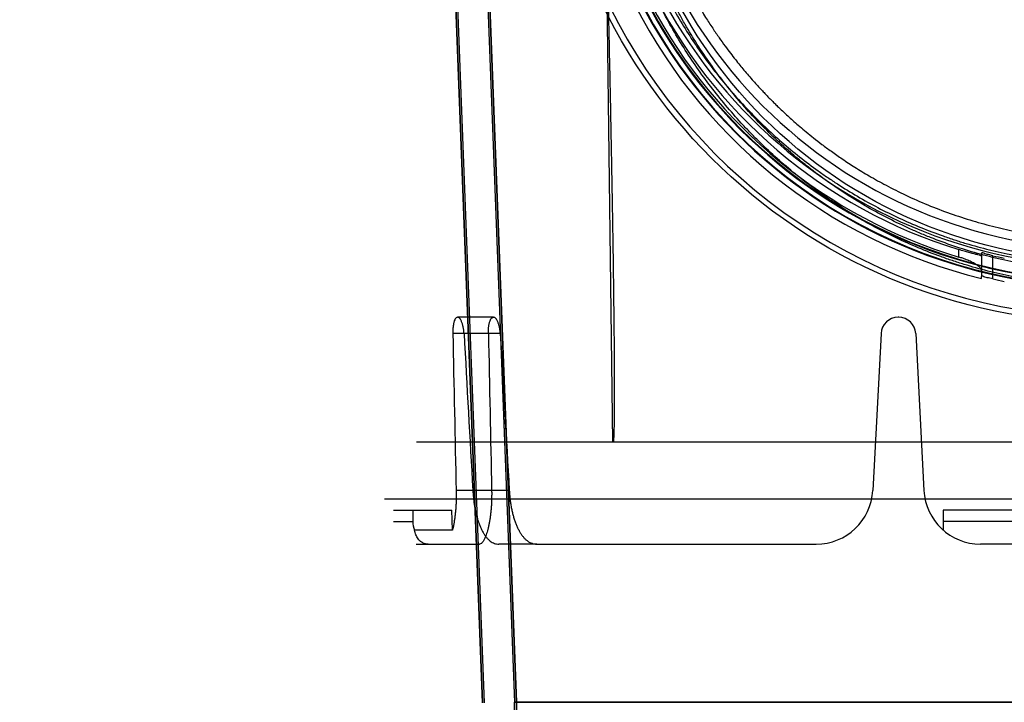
# Model space of a CAD drawing. Header units: millimetres. Extents: x 0 to 297, y 0 to 210.
# Tile 166 of 256: x 55.728 to 56.335, y 159.031 to 159.452. Entities that reach past the tile are written whole.
import ezdxf

# ---------------------------------------------------------------- set-up
doc = ezdxf.new("R2010")
doc.units = ezdxf.units.MM
doc.header["$LTSCALE"] = 16.335
doc.layers.get('0').update_dxf_attribs({"linetype": 'CONTINUOUS'})
for name, color, linetype in [('AXES_REF', 7, 'CONTINUOUS'), ('INTFCLR_1', 7, 'CONTINUOUS'), ('INTFCLR_144815', 7, 'CONTINUOUS'), ('INTFCLR_72935', 7, 'CONTINUOUS')]:
    doc.layers.add(name, color=color, linetype=linetype)

msp = doc.modelspace()

# ---------------------------------------------------------------- linework, layer by layer
at = {"color": 7, "linetype": 'Continuous'}
for radius in [6.78708, 6.7865, 6.74304]:
    msp.add_circle((57.46373, 154.71146), radius, dxfattribs=at)
msp.add_arc((57.46373, 154.71146), 6.72, 278.277129, 261.722871, dxfattribs=at)
at = {"layer": 'AXES_REF', "color": 9, "linetype": 'Continuous'}
msp.add_circle((57.46373, 154.71146), 6.19116, dxfattribs=at)
at = {"layer": 'INTFCLR_1', "color": 6, "linetype": 'Continuous'}
for p, q in [((56.01345, 159.03045), (55.97712, 159.98135)), ((56.01468, 159.03048), (55.97835, 159.98142)), ((56.01649, 159.46865), (56.03321, 159.03083)), ((56.01772, 159.4687), (56.03445, 159.03086)), ((56.03321, 158.63314), (56.03321, 159.03084)), ((56.03321, 159.03084), (56.76586, 159.03084)), ((56.03445, 159.03086), (56.03445, 158.63314))]:
    msp.add_line(p, q, dxfattribs=at)
at = {"layer": 'INTFCLR_1', "color": 9, "linetype": 'Continuous'}
msp.add_circle((56.39953, 159.60446), 0.301, dxfattribs=at)
for points, knots in [([(56.26891, 159.88257), (56.27117, 159.88367), (56.27572, 159.88582), (56.28497, 159.8899), (56.3015, 159.89645), (56.32104, 159.90251), (56.33855, 159.9065), (56.34747, 159.90816), (56.35262, 159.90902), (56.36552, 159.91099), (56.38762, 159.91304), (56.41373, 159.91271), (56.43061, 159.91117), (56.4384, 159.91019), (56.44359, 159.90947), (56.45764, 159.90724), (56.48017, 159.90215), (56.50198, 159.89479), (56.51489, 159.88951), (56.51953, 159.8875), (56.5264, 159.88443), (56.54085, 159.87742), (56.56203, 159.86514), (56.58175, 159.85099), (56.59378, 159.84099), (56.59918, 159.83623), (56.60273, 159.83301), (56.61225, 159.8241), (56.62688, 159.8087), (56.64437, 159.7865), (56.65721, 159.76673), (56.66526, 159.75224), (56.66961, 159.74371), (56.67591, 159.73064), (56.6843, 159.71026), (56.69151, 159.68663), (56.69512, 159.67077), (56.69659, 159.66325), (56.69753, 159.65816), (56.69985, 159.64401), (56.70168, 159.62572), (56.70214, 159.60729), (56.70201, 159.59797), (56.70183, 159.5926), (56.70123, 159.57931), (56.69946, 159.56216), (56.69617, 159.54397), (56.6942, 159.53502), (56.69298, 159.52993), (56.69107, 159.52239), (56.6879, 159.5113), (56.6814, 159.4922), (56.67362, 159.47381), (56.66574, 159.45838), (56.66097, 159.4498), (56.65359, 159.43726), (56.64152, 159.41922), (56.62327, 159.39683), (56.60807, 159.3814), (56.59732, 159.3717), (56.58995, 159.36537), (56.57661, 159.35472), (56.55631, 159.34079), (56.539, 159.33126), (56.53006, 159.3269)], [0, 0, 0, 0, 0.007849, 0.015756, 0.031597, 0.063481, 0.079626, 0.08777, 0.091863, 0.095966, 0.128601, 0.161144, 0.1775, 0.181606, 0.185715, 0.19389, 0.226106, 0.257861, 0.265773, 0.269729, 0.273679, 0.289316, 0.319969, 0.350132, 0.365145, 0.368898, 0.372652, 0.380132, 0.4097, 0.43901, 0.468442, 0.483336, 0.490852, 0.498397, 0.528733, 0.55969, 0.575573, 0.5796, 0.583649, 0.591766, 0.624461, 0.641049, 0.649425, 0.653635, 0.657838, 0.691042, 0.707462, 0.715648, 0.719738, 0.723825, 0.739972, 0.755825, 0.786932, 0.802323, 0.810003, 0.817649, 0.847851, 0.877797, 0.907903, 0.915501, 0.923101, 0.938303, 0.968875, 1, 1, 1, 1]), ([(56.53006, 159.3269), (56.52098, 159.32248), (56.50227, 159.3145), (56.47788, 159.30693), (56.4616, 159.30323), (56.45394, 159.30175), (56.4488, 159.30083), (56.43468, 159.29858), (56.41132, 159.29642), (56.38784, 159.29672), (56.37353, 159.29785), (56.3683, 159.29837), (56.36051, 159.29925), (56.34388, 159.30167), (56.31879, 159.30737), (56.29814, 159.31435), (56.28633, 159.31912), (56.28165, 159.32108), (56.27361, 159.32463), (56.258, 159.33223), (56.23673, 159.34462), (56.21884, 159.35751), (56.20846, 159.36598), (56.20475, 159.36913), (56.19926, 159.37389), (56.18778, 159.38447), (56.17134, 159.40192), (56.15363, 159.42465), (56.1426, 159.44191), (56.13663, 159.45246), (56.13425, 159.45676), (56.13023, 159.46439), (56.12266, 159.48004), (56.11526, 159.49867), (56.10916, 159.51801), (56.10388, 159.53813), (56.09913, 159.56408), (56.09734, 159.58653), (56.09704, 159.59983), (56.09698, 159.6052), (56.09707, 159.6145), (56.09794, 159.63285), (56.10018, 159.65101), (56.10281, 159.66503), (56.10385, 159.67006), (56.10548, 159.6775), (56.10823, 159.68846), (56.11255, 159.70272), (56.11909, 159.7211), (56.12588, 159.73666), (56.13243, 159.74954), (56.13696, 159.75796), (56.1453, 159.77227), (56.15856, 159.79177), (56.17654, 159.81362), (56.19153, 159.82873), (56.20126, 159.83745), (56.20489, 159.84059), (56.21041, 159.84526), (56.22272, 159.85504), (56.24287, 159.86882), (56.26004, 159.87826), (56.26891, 159.88257)], [0, 0, 0, 0, 0.031606, 0.063541, 0.079757, 0.083844, 0.087932, 0.096091, 0.128599, 0.161199, 0.16941, 0.173526, 0.177634, 0.193938, 0.226105, 0.258014, 0.262001, 0.265973, 0.273871, 0.289503, 0.320291, 0.350775, 0.358393, 0.362204, 0.366006, 0.381117, 0.411045, 0.440926, 0.47118, 0.475013, 0.478858, 0.486558, 0.501998, 0.53324, 0.549182, 0.565432, 0.598332, 0.631573, 0.635773, 0.63998, 0.648349, 0.664897, 0.697432, 0.705494, 0.709518, 0.713525, 0.729332, 0.744851, 0.760155, 0.790361, 0.797875, 0.805379, 0.820265, 0.849707, 0.879054, 0.908684, 0.916183, 0.91995, 0.923718, 0.938799, 0.96913, 1, 1, 1, 1])]:
    msp.add_open_spline(points, degree=3, knots=knots, dxfattribs=at)
at = {"layer": 'INTFCLR_144815', "color": 9, "linetype": 'Continuous'}
for p, q in [((56.09382, 159.19146), (56.08895, 159.58541)), ((56.3074, 159.30562), (56.3074, 159.31024)), ((56.3214, 159.30807), (56.3214, 159.29364)), ((56.3284, 159.29212), (56.3284, 159.30648)), ((56.02025, 159.26846), (55.99798, 159.26846)), ((56.02437, 159.25851), (55.99512, 159.25851)), ((56.02994, 159.16163), (55.99718, 159.16163)), ((55.95853, 159.14246), (55.97044, 159.14246)), ((56.50132, 159.14246), (56.29775, 159.14246)), ((55.97253, 159.12846), (56.0115, 159.12846)), ((56.04697, 159.12846), (56.02352, 159.12846)), ((56.47832, 159.12846), (56.32075, 159.12846))]:
    msp.add_line(p, q, dxfattribs=at)
at = {"layer": 'INTFCLR_144815', "color": 6, "linetype": 'Continuous'}
for p, q in [((56.3214, 159.29238), (56.3214, 159.29364)), ((56.27023, 159.26846), (56.26984, 159.26846)), ((56.25935, 159.25851), (56.25427, 159.16163)), ((56.28072, 159.25851), (56.2858, 159.16163)), ((56.82642, 159.19146), (55.97265, 159.19146)), ((55.95286, 159.15646), (56.84621, 159.15646)), ((55.95853, 159.14946), (55.99442, 159.14946)), ((55.97044, 159.14946), (55.97044, 159.14246)), ((55.99487, 159.13708), (55.99442, 159.14946)), ((56.29775, 159.14946), (56.29775, 159.13708)), ((56.50132, 159.14946), (56.29775, 159.14946)), ((55.99487, 159.13708), (55.97155, 159.13708)), ((56.04697, 159.12846), (56.21932, 159.12846))]:
    msp.add_line(p, q, dxfattribs=at)
at = {"layer": 'INTFCLR_144815', "color": 9, "linetype": 'Continuous'}
msp.add_circle((56.39953, 159.61146), 0.34617, dxfattribs=at)
for centre, radius, start, end in [((56.39953, 159.6114), 0.34267, 179.98979, 0.01021), ((56.39953, 159.61162), 0.32462, 180.02823, 359.97177), ((56.39953, 159.61143), 0.32413, 179.99334, 0.00666), ((56.39953, 159.61156), 0.32112, 180.01764, 359.98236), ((56.39953, 159.61137), 0.32063, 179.98235, 0.01765)]:
    msp.add_arc(centre, radius, start, end, dxfattribs=at)
at = {"layer": 'INTFCLR_144815', "color": 6, "linetype": 'Continuous'}
for centre, radius, start, end in [((56.39953, 159.61146), 0.3115, 180.05101, 359.94899), ((56.39953, 159.61146), 0.301, 180, 360), ((56.39953, 159.61146), 0.32851, 205.59168, 256.24143), ((56.39953, 159.61146), 0.315, 206.18132, 252.99369), ((56.39953, 159.61146), 0.31941, 207.96066, 253.23575), ((56.39953, 159.61146), 0.31317, 256.87173, 258.1834), ((56.39953, 159.61146), 0.32717, 257.4429, 258.69588), ((56.26984, 159.25796), 0.0105, 90, 177), ((56.27023, 159.25796), 0.0105, 3, 90), ((56.21932, 159.16346), 0.035, 270, 357), ((56.32075, 159.16346), 0.035, 183, 270), ((55.98412, 159.14247), 0.01368, 180.02581, 203.1993)]:
    msp.add_arc(centre, radius, start, end, dxfattribs=at)
for centre, major_axis, start_param, end_param in [((56.39953, 164.81971), (0, 11.74846), -4.219293, -4.209908), ((56.39953, 173.70811), (0, 17.67105), -3.754987, -3.745398), ((56.39953, 164.3392), (0, 11.02734), -4.233565, -4.223641), ((56.39953, 173.22761), (0, 16.94993), -3.74371, -3.733543)]:
    msp.add_ellipse(centre, major_axis=major_axis, ratio=0.039078, start_param=start_param, end_param=end_param, dxfattribs=at)
for points, knots in [([(56.10566, 159.61146), (56.10567, 159.60717), (56.10586, 159.59857), (56.10671, 159.58567), (56.10812, 159.57276), (56.11011, 159.55981), (56.11271, 159.54677), (56.11595, 159.53362), (56.11988, 159.52035), (56.12453, 159.50698), (56.12982, 159.49386), (56.13542, 159.48165), (56.14094, 159.4709), (56.14609, 159.46173), (56.15086, 159.45386), (56.15525, 159.44707), (56.15928, 159.44117), (56.16296, 159.43604), (56.16631, 159.43156), (56.16934, 159.42765), (56.17211, 159.4242), (56.17482, 159.42091), (56.17761, 159.41763), (56.18044, 159.4144), (56.1831, 159.41144), (56.18548, 159.40887), (56.1876, 159.40663), (56.1895, 159.40466), (56.19127, 159.40285), (56.19308, 159.40104), (56.19506, 159.39909), (56.19728, 159.39695), (56.19977, 159.3946), (56.20257, 159.39201), (56.20574, 159.38918), (56.2093, 159.38608), (56.21332, 159.3827), (56.21788, 159.37902), (56.22304, 159.37502), (56.22893, 159.37068), (56.23567, 159.36597), (56.24345, 159.36088), (56.25243, 159.35542), (56.26289, 159.3496), (56.27492, 159.34357), (56.28813, 159.33773), (56.30193, 159.33246), (56.31581, 159.32794), (56.32973, 159.32415), (56.34368, 159.32109), (56.35767, 159.31872), (56.37164, 159.31704), (56.3856, 159.31604), (56.3949, 159.31582), (56.39953, 159.31582)], [0, 0, 0, 0, 0.027843, 0.055729, 0.0837, 0.111979, 0.140633, 0.169847, 0.199686, 0.230233, 0.261559, 0.291326, 0.317258, 0.339821, 0.35948, 0.37686, 0.392208, 0.405789, 0.417775, 0.428414, 0.437851, 0.446463, 0.456046, 0.465752, 0.474299, 0.481796, 0.488459, 0.494325, 0.499472, 0.504892, 0.510881, 0.517494, 0.524864, 0.533084, 0.542211, 0.552379, 0.563667, 0.576283, 0.590323, 0.605983, 0.623666, 0.643617, 0.666177, 0.691756, 0.721164, 0.753357, 0.785315, 0.816822, 0.847918, 0.878785, 0.909337, 0.939773, 0.969957, 1, 1, 1, 1]), ([(56.08985, 159.50844), (56.09008, 159.4992), (56.09051, 159.48155), (56.09109, 159.45622), (56.0916, 159.43315), (56.09205, 159.41209), (56.09244, 159.39286), (56.09279, 159.37528), (56.09308, 159.35919), (56.09335, 159.34446), (56.09357, 159.33097), (56.09377, 159.3186), (56.09395, 159.30726), (56.09409, 159.29684), (56.09422, 159.28728), (56.09433, 159.27849), (56.09442, 159.27042), (56.0945, 159.263), (56.09457, 159.25617), (56.09462, 159.24989), (56.09466, 159.24411), (56.09469, 159.23879), (56.09472, 159.2339), (56.09473, 159.22939), (56.09474, 159.22524), (56.09474, 159.22143), (56.09473, 159.21791), (56.09472, 159.21467), (56.09471, 159.2117), (56.09469, 159.20896), (56.09466, 159.20644), (56.09463, 159.20413), (56.0946, 159.20201), (56.09456, 159.20006), (56.09452, 159.19828), (56.09447, 159.19665), (56.09441, 159.19517), (56.09435, 159.19382), (56.09428, 159.1926), (56.09422, 159.19183), (56.09419, 159.19146)], [0, 0, 0, 0, 0.087498, 0.167107, 0.239667, 0.305894, 0.366396, 0.421709, 0.472313, 0.518644, 0.561091, 0.600003, 0.635705, 0.668468, 0.698555, 0.7262, 0.75161, 0.774965, 0.796442, 0.816204, 0.83439, 0.851126, 0.866531, 0.880711, 0.893764, 0.905782, 0.916846, 0.92703, 0.936401, 0.94502, 0.952942, 0.96022, 0.966898, 0.973022, 0.978629, 0.983757, 0.988433, 0.992684, 0.996533, 1, 1, 1, 1]), ([(56.3214, 159.30656), (56.3214, 159.3061), (56.31969, 159.30711), (56.31867, 159.30708), (56.31734, 159.30746), (56.3162, 159.30774), (56.31493, 159.30808), (56.31356, 159.30845), (56.3121, 159.30886), (56.31057, 159.30929), (56.309, 159.30975), (56.30794, 159.31008), (56.3074, 159.31024)], [0, 0, 0, 0, 0.094652, 0.210363, 0.283555, 0.366209, 0.457034, 0.555573, 0.660385, 0.770398, 0.884096, 1, 1, 1, 1]), ([(56.3214, 159.29706), (56.3214, 159.29747), (56.32108, 159.29828), (56.32021, 159.29931), (56.31919, 159.30019), (56.31807, 159.30097), (56.31694, 159.30167), (56.31568, 159.30235), (56.31431, 159.30303), (56.31286, 159.30367), (56.31134, 159.30429), (56.30952, 159.30496), (56.3082, 159.30539), (56.3074, 159.30562)], [0, 0, 0, 0, 0.07254, 0.14599, 0.238004, 0.309335, 0.387932, 0.472906, 0.563164, 0.657469, 0.754503, 0.852886, 1, 1, 1, 1]), ([(56.3284, 159.30648), (56.32779, 159.30663), (56.32663, 159.30688), (56.32488, 159.30737), (56.32345, 159.30743), (56.3214, 159.30876), (56.3214, 159.30807)], [0, 0, 0, 0, 0.263378, 0.507634, 0.714909, 1, 1, 1, 1]), ([(56.3284, 159.29212), (56.32779, 159.29226), (56.32663, 159.2925), (56.32488, 159.29297), (56.32345, 159.29302), (56.3214, 159.29432), (56.3214, 159.29364)], [0, 0, 0, 0, 0.263032, 0.507053, 0.71431, 1, 1, 1, 1]), ([(55.99798, 159.26846), (55.99772, 159.26846), (55.99713, 159.26822), (55.9965, 159.26737), (55.99608, 159.26642), (55.99579, 159.26547), (55.99559, 159.26464), (55.99543, 159.26373), (55.9953, 159.26277), (55.9952, 159.26175), (55.99513, 159.26069), (55.99511, 159.25961), (55.99511, 159.25888), (55.99512, 159.25851)], [0, 0, 0, 0, 0.071007, 0.162974, 0.284549, 0.356475, 0.434855, 0.519186, 0.608646, 0.702407, 0.799593, 0.899076, 1, 1, 1, 1]), ([(56.00202, 159.25851), (56.002, 159.25887), (56.00195, 159.25958), (56.00183, 159.26064), (56.00168, 159.26167), (56.00149, 159.26266), (56.00127, 159.26361), (56.00101, 159.2645), (56.00073, 159.26533), (56.00042, 159.26607), (56.00003, 159.26688), (55.99953, 159.26764), (55.99888, 159.26827), (55.99836, 159.26846), (55.99811, 159.26846)], [0, 0, 0, 0, 0.096082, 0.190397, 0.283373, 0.373658, 0.460455, 0.543202, 0.621279, 0.693627, 0.758701, 0.8608, 0.933307, 1, 1, 1, 1]), ([(56.01707, 159.25851), (56.01706, 159.25888), (56.01706, 159.25962), (56.01709, 159.2607), (56.01716, 159.26176), (56.01727, 159.26277), (56.01741, 159.26374), (56.01758, 159.26464), (56.01779, 159.26547), (56.0181, 159.26642), (56.01855, 159.26738), (56.01923, 159.26822), (56.01984, 159.26846), (56.02012, 159.26846)], [0, 0, 0, 0, 0.100483, 0.199402, 0.295858, 0.388738, 0.477335, 0.560912, 0.638681, 0.710211, 0.83191, 0.925601, 1, 1, 1, 1]), ([(56.02437, 159.25851), (56.02435, 159.25887), (56.0243, 159.25957), (56.02418, 159.26062), (56.02402, 159.26164), (56.02383, 159.26263), (56.0236, 159.26357), (56.02333, 159.26446), (56.02304, 159.26529), (56.02272, 159.26603), (56.02229, 159.26685), (56.02176, 159.26763), (56.02106, 159.26828), (56.02051, 159.26846), (56.02025, 159.26846)], [0, 0, 0, 0, 0.094221, 0.186748, 0.278119, 0.366985, 0.452625, 0.534523, 0.612136, 0.684374, 0.749657, 0.855607, 0.931751, 1, 1, 1, 1]), ([(55.99718, 159.16163), (55.9972, 159.16071), (55.99721, 159.15887), (55.99718, 159.15614), (55.99708, 159.15344), (55.99693, 159.15081), (55.99672, 159.14825), (55.99645, 159.14578), (55.99613, 159.14342), (55.99576, 159.14118), (55.99535, 159.13908), (55.99503, 159.13773), (55.99487, 159.13708)], [0, 0, 0, 0, 0.111971, 0.222747, 0.331945, 0.438969, 0.542937, 0.643664, 0.740168, 0.832078, 0.91891, 1, 1, 1, 1]), ([(56.00745, 159.16163), (56.0075, 159.16072), (56.00763, 159.15892), (56.0079, 159.15623), (56.00825, 159.15358), (56.00867, 159.15101), (56.00917, 159.1485), (56.00974, 159.14608), (56.01039, 159.14376), (56.01111, 159.14156), (56.01189, 159.1395), (56.01275, 159.13756), (56.01369, 159.13578), (56.0147, 159.13415), (56.01577, 159.1327), (56.01692, 159.13143), (56.01814, 159.13037), (56.01942, 159.12953), (56.02075, 159.12892), (56.02213, 159.12855), (56.02306, 159.12846), (56.02352, 159.12846)], [0, 0, 0, 0, 0.068908, 0.137058, 0.204518, 0.27085, 0.334779, 0.397616, 0.459127, 0.517438, 0.572505, 0.625918, 0.677609, 0.725149, 0.770874, 0.813793, 0.854336, 0.8929, 0.929663, 0.964746, 1, 1, 1, 1]), ([(56.01906, 159.16163), (56.01908, 159.16073), (56.01909, 159.15893), (56.01905, 159.15626), (56.01896, 159.15364), (56.0188, 159.15108), (56.01858, 159.14859), (56.01831, 159.14619), (56.01799, 159.14388), (56.01761, 159.14168), (56.0172, 159.13959), (56.01674, 159.13766), (56.01624, 159.13587), (56.01573, 159.13427), (56.0152, 159.13288), (56.01469, 159.13175), (56.01423, 159.13086), (56.01377, 159.13013), (56.01329, 159.12949), (56.01262, 159.12881), (56.01193, 159.12846), (56.0115, 159.12846)], [0, 0, 0, 0, 0.077195, 0.153047, 0.227861, 0.301089, 0.371822, 0.440763, 0.507237, 0.570862, 0.631449, 0.688253, 0.740695, 0.789181, 0.832214, 0.867131, 0.894636, 0.917692, 0.940562, 0.962679, 1, 1, 1, 1]), ([(56.02994, 159.16163), (56.02999, 159.16074), (56.03012, 159.15897), (56.0304, 159.15632), (56.03076, 159.15371), (56.03119, 159.15115), (56.0317, 159.14866), (56.0323, 159.14625), (56.03297, 159.14393), (56.03372, 159.14172), (56.03456, 159.13963), (56.03547, 159.13767), (56.03646, 159.13587), (56.03753, 159.13422), (56.03867, 159.13276), (56.03989, 159.13148), (56.04119, 159.13041), (56.04255, 159.12955), (56.04398, 159.12893), (56.04545, 159.12855), (56.04646, 159.12846), (56.04697, 159.12846)], [0, 0, 0, 0, 0.06661, 0.132711, 0.19824, 0.262977, 0.326101, 0.387982, 0.44796, 0.505979, 0.562102, 0.615508, 0.666833, 0.71539, 0.761566, 0.805358, 0.846867, 0.886652, 0.924856, 0.962476, 1, 1, 1, 1]), ([(55.97987, 159.12846), (55.97951, 159.12846), (55.97884, 159.12851), (55.97783, 159.12874), (55.97679, 159.12912), (55.97571, 159.12973), (55.97466, 159.13059), (55.97372, 159.13165), (55.97293, 159.13286), (55.9723, 159.13419), (55.97183, 159.1356), (55.97163, 159.13658), (55.97155, 159.13708)], [0, 0, 0, 0, 0.081313, 0.15473, 0.237219, 0.333868, 0.438394, 0.546741, 0.658619, 0.770417, 0.88402, 1, 1, 1, 1])]:
    msp.add_open_spline(points, degree=3, knots=knots, dxfattribs=at)
at = {"layer": 'INTFCLR_144815', "color": 9, "linetype": 'Continuous'}
for points, knots in [([(56.3823, 159.2882), (56.37312, 159.28873), (56.35391, 159.29071), (56.33002, 159.29552), (56.31422, 159.29995), (56.30699, 159.30223), (56.30219, 159.3038), (56.2892, 159.30834), (56.26855, 159.317), (56.24671, 159.32876), (56.23214, 159.33801), (56.22401, 159.34359), (56.21207, 159.3522), (56.19876, 159.36304), (56.18627, 159.37475), (56.17937, 159.38168), (56.16928, 159.39231), (56.15505, 159.40911), (56.13814, 159.43321), (56.12584, 159.45462), (56.11876, 159.46916), (56.11565, 159.47604), (56.11362, 159.48068), (56.10823, 159.49356), (56.10057, 159.5153), (56.09492, 159.53773), (56.09224, 159.55173), (56.09134, 159.55691), (56.09009, 159.56471), (56.08801, 159.58059), (56.08705, 159.59528), (56.08683, 159.60471)], [0, 0, 0, 0, 0.057996, 0.121608, 0.153441, 0.161416, 0.169398, 0.185308, 0.24818, 0.310397, 0.341479, 0.357042, 0.372565, 0.434281, 0.465088, 0.480517, 0.495973, 0.557543, 0.619112, 0.681404, 0.713073, 0.721053, 0.729034, 0.745001, 0.809116, 0.874184, 0.890692, 0.89899, 0.907315, 0.940505, 1, 1, 1, 1]), ([(56.09136, 159.60462), (56.09157, 159.59557), (56.0925, 159.58149), (56.09454, 159.56627), (56.09578, 159.55881), (56.09666, 159.55386), (56.09928, 159.54046), (56.10484, 159.51898), (56.11237, 159.4982), (56.11767, 159.48588), (56.11967, 159.48145), (56.12273, 159.47486), (56.12971, 159.46094), (56.14183, 159.44044), (56.15849, 159.41738), (56.17249, 159.40132), (56.18243, 159.39116), (56.18923, 159.38452), (56.20155, 159.3733), (56.21466, 159.36294), (56.22642, 159.35471), (56.23443, 159.34937), (56.24882, 159.3405), (56.27036, 159.32924), (56.29071, 159.32096), (56.30352, 159.31663), (56.30825, 159.31512), (56.31538, 159.31294), (56.33097, 159.3087), (56.35243, 159.30451), (56.36919, 159.30265), (56.37609, 159.30212)], [0, 0, 0, 0, 0.059644, 0.092824, 0.101149, 0.109448, 0.12596, 0.191091, 0.255366, 0.271391, 0.279405, 0.287419, 0.319247, 0.38196, 0.444104, 0.506417, 0.522088, 0.537741, 0.569032, 0.631852, 0.64768, 0.66356, 0.695308, 0.75898, 0.823473, 0.839814, 0.848016, 0.856212, 0.888944, 0.95442, 1, 1, 1, 1])]:
    msp.add_open_spline(points, degree=3, knots=knots, dxfattribs=at)
at = {"layer": 'INTFCLR_72935', "color": 6, "linetype": 'Continuous'}
for p, q in [((55.97712, 159.98135), (56.01345, 159.03045)), ((56.01468, 159.03047), (55.97835, 159.98143)), ((56.01636, 159.47195), (56.03321, 159.03084)), ((56.03445, 159.03086), (56.01764, 159.47075)), ((56.76586, 159.03084), (56.03321, 159.03084)), ((56.03445, 158.63109), (56.03445, 159.03086))]:
    msp.add_line(p, q, dxfattribs=at)

doc.saveas('drawing.dxf')
